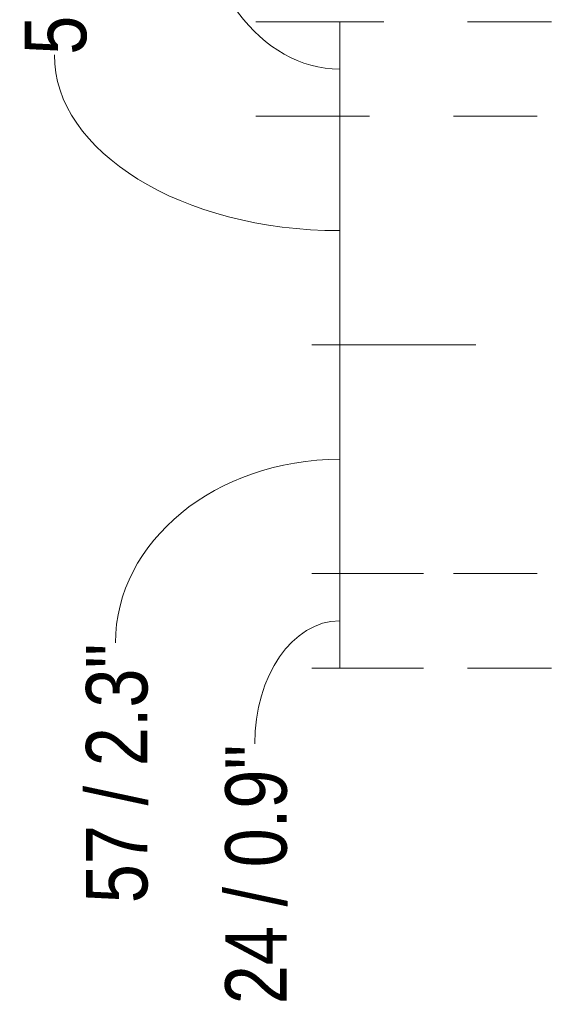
# Model space of a CAD drawing. Header units: millimetres. Extents: x -6809 to -5187, y -77 to 6798.
# Tile 3 of 3: x -5490 to -5357, y 6426 to 6673. Entities that reach past the tile are written whole.
import ezdxf

# ---------------------------------------------------------------- set-up
doc = ezdxf.new("R2010")
doc.units = ezdxf.units.MM
doc.linetypes.add('Dash', pattern=[42, 21, -21])
doc.layers.add('A-ANNO-DIMS', color=7, linetype='Dash', lineweight=9, true_color=0xd2d2d2)
doc.layers.add('A-ANNO-DIMS-7', color=7, linetype='Continuous', lineweight=9)
doc.styles.add('Arial Narrow', font='ARIALN.TTF', dxfattribs={"height": 15.4})
doc.dimstyles.new('FARO_-_2_2mm_Arial_Narrow_mm_Inch_Left_1', dxfattribs={"dimscale": 304.8, "dimtxt": 15.7608369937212, "dimasz": 0, "dimexe": 0.0688976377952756, "dimexo": 0.0625, "dimgap": 0.01148293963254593, "dimtad": 1, "dimdec": 0, "dimzin": 0, "dimdsep": 46, "dimtxsty": 'Arial Narrow', "dimblk1": 'NONE', "dimblk2": 'NONE', "dimsah": 1, "dimcen": 0.09, "dimadec": 0, "dimazin": 0, "dimtfac": 1, "dimtdec": 4, "dimtix": 1, "dimtmove": 1, "dimatfit": 3, "dimfxl": 0.02296587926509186, "dimfxlon": 1, "dimtvp": 1, "dimtolj": 1, "dimtzin": 0, "dimarcsym": 2})

# ---------------------------------------------------------------- blocks, each defined once
blk = doc.blocks.new('DIMBLOCK7-Planta_PDF Fixing Hole')
at = {"layer": 'A-ANNO-DIMS-7', "color": 251, "true_color": 0x5b5b5b, "transparency": 16777216}
for p, q in [((-5402.917599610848, 6672.708454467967), (-5430.917599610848, 6672.708454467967)), ((-5409.917599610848, 6672.708454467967), (-5409.917599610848, 6649.074540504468)), ((-5409.917599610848, 6672.708454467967), (-5402.917599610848, 6672.708454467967)), ((-5402.917599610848, 6649.074540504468), (-5430.917599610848, 6649.074540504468)), ((-5409.917599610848, 6649.074540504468), (-5402.917599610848, 6649.074540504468))]:
    blk.add_line(p, q, dxfattribs=at)
blk.add_ellipse((-5409.917599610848, 6708.678650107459), major_axis=(0, 47.78715262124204), ratio=0.7498537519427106, start_param=1.570796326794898, end_param=3.141592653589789, dxfattribs=at)
at = {"layer": 'A-ANNO-DIMS-7', "color": 0, "transparency": 16777216, "insert": (-5453.145470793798, 6708.678650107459), "char_height": 15.4, "width": 78.35387534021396, "attachment_point": 1, "rotation": 90, "line_spacing_factor": 0.9746961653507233, "style": 'Arial Narrow'}
blk.add_mtext('24 / 0.9"', dxfattribs=at)
blk = doc.blocks.new('_None')
blk = doc.blocks.new('DIMBLOCK8-Planta_PDF Fixing Hole')
at = {"layer": 'A-ANNO-DIMS-7', "color": 251, "true_color": 0x5b5b5b, "transparency": 16777216}
for p, q in [((-5402.917599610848, 6649.074540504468), (-5430.917599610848, 6649.074540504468)), ((-5409.917599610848, 6649.074540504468), (-5409.917599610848, 6591.708454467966)), ((-5409.917599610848, 6649.074540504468), (-5402.917599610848, 6649.074540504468)), ((-5409.917599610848, 6591.708454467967), (-5416.917599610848, 6591.708454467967)), ((-5410.060456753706, 6591.708454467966), (-5388.917599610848, 6591.708454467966))]:
    blk.add_line(p, q, dxfattribs=at)
blk.add_ellipse((-5409.917599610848, 6664.478213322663), major_axis=(71.48839469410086, 0), ratio=0.6166975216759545, start_param=3.141592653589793, end_param=4.712388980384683, dxfattribs=at)
at = {"layer": 'A-ANNO-DIMS-7', "color": 0, "transparency": 16777216, "insert": (-5488.800489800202, 6664.478213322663), "char_height": 15.4, "width": 78.35387534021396, "attachment_point": 1, "rotation": 90, "line_spacing_factor": 0.9746961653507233, "style": 'Arial Narrow'}
blk.add_mtext('57 / 2.3"', dxfattribs=at)
blk = doc.blocks.new('DIMBLOCK9-Planta_PDF Fixing Hole')
at = {"layer": 'A-ANNO-DIMS-7', "color": 251, "true_color": 0x5b5b5b, "transparency": 16777216}
for p, q in [((-5409.917599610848, 6591.708454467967), (-5416.917599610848, 6591.708454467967)), ((-5410.060456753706, 6591.708454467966), (-5388.917599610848, 6591.708454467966)), ((-5409.917599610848, 6591.708454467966), (-5409.917599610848, 6534.382624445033)), ((-5409.917599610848, 6534.382624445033), (-5416.917599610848, 6534.382624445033)), ((-5410.060456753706, 6534.382624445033), (-5388.917599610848, 6534.382624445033))]:
    blk.add_line(p, q, dxfattribs=at)
blk.add_ellipse((-5409.917599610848, 6517.021673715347), major_axis=(56.16557660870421, 0), ratio=0.8194319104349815, start_param=1.570796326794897, end_param=3.141592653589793, dxfattribs=at)
at = {"layer": 'A-ANNO-DIMS-7', "color": 0, "transparency": 16777216, "insert": (-5473.477671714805, 6451.726777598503), "char_height": 15.4, "width": 78.35387534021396, "attachment_point": 1, "rotation": 90, "line_spacing_factor": 0.9746961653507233, "style": 'Arial Narrow'}
blk.add_mtext('57 / 2.3"', dxfattribs=at)
blk = doc.blocks.new('DIMBLOCK10-Planta_PDF Fixing Hole')
at = {"layer": 'A-ANNO-DIMS-7', "color": 251, "true_color": 0x5b5b5b, "transparency": 16777216}
for p, q in [((-5409.917599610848, 6534.382624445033), (-5416.917599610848, 6534.382624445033)), ((-5410.060456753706, 6534.382624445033), (-5388.917599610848, 6534.382624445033)), ((-5409.917599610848, 6534.382624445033), (-5409.917599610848, 6510.708454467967)), ((-5409.917599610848, 6510.708454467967), (-5416.917599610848, 6510.708454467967)), ((-5410.060456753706, 6510.708454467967), (-5388.917599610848, 6510.708454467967))]:
    blk.add_line(p, q, dxfattribs=at)
blk.add_ellipse((-5409.917599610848, 6491.68008995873), major_axis=(0, 30.8654494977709), ratio=0.6894488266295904, start_param=1.554312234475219e-15, end_param=1.570796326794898, dxfattribs=at)
at = {"layer": 'A-ANNO-DIMS-7', "color": 0, "transparency": 16777216, "insert": (-5438.592243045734, 6426.385193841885), "char_height": 15.4, "width": 78.35387534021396, "attachment_point": 1, "rotation": 90, "line_spacing_factor": 0.9746961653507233, "style": 'Arial Narrow'}
blk.add_mtext('24 / 0.9"', dxfattribs=at)

msp = doc.modelspace()

# ---------------------------------------------------------------- linework, layer by layer
at = {"layer": 'A-ANNO-DIMS'}
for p, q in [((-5272.857215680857, 6672.708454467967), (-5405.857215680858, 6672.708454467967)), ((-5276.439681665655, 6649.074540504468), (-5405.857215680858, 6649.074540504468)), ((-5333.765511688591, 6591.708454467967), (-5410.765511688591, 6591.708454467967)), ((-5276.439681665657, 6534.382624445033), (-5413.439681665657, 6534.382624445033)), ((-5272.857215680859, 6510.708454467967), (-5413.439681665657, 6510.708454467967))]:
    msp.add_line(p, q, dxfattribs=at)

# ---------------------------------------------------------------- dimensions: what is measured, and where the dimension line sits
at = {"layer": 'A-ANNO-DIMS', "color": 251, "linetype": 'Continuous', "true_color": 0x5b5b5b}
for base, p1, p2, override, picture, middle in [((-5409.91759961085, 6649.074540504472), (-5402.917599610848, 6672.708454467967), (-5402.917599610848, 6649.074540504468), {"dimpost": '<>', "dimfxl": 23.63391396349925}, 'DIMBLOCK7-Planta_PDF Fixing Hole', (-5442.878804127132, 6747.855587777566)), ((-5409.91759961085, 6591.708454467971), (-5402.917599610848, 6649.074540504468), (-5416.917599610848, 6591.708454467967), {"dimpost": '<>', "dimfxl": 59.04970641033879}, 'DIMBLOCK8-Planta_PDF Fixing Hole', (-5478.533823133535, 6703.655150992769)), ((-5409.91759961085, 6534.382624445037), (-5416.917599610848, 6591.708454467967), (-5416.917599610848, 6534.382624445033), {"dimpost": '<>', "dimfxl": 57.3258300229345}, 'DIMBLOCK9-Planta_PDF Fixing Hole', (-5463.211005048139, 6490.90371526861)), ((-5409.91759961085, 6510.708454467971), (-5416.917599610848, 6534.382624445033), (-5416.917599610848, 6510.708454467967), {"dimpost": '<>', "dimfxl": 23.6741699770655}, 'DIMBLOCK10-Planta_PDF Fixing Hole', (-5428.325576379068, 6465.562131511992))]:
    dim = msp.add_linear_dim(base=base, p1=p1, p2=p2, angle=89.99999999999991, dimstyle='FARO_-_2_2mm_Arial_Narrow_mm_Inch_Left_1', override=override, dxfattribs=at)
    dim.commit()
    dim.dimension.update_dxf_attribs({"geometry": picture, "text_midpoint": middle, "dimtype": 160, "text_rotation": 89.99999999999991})

doc.saveas('drawing.dxf')
